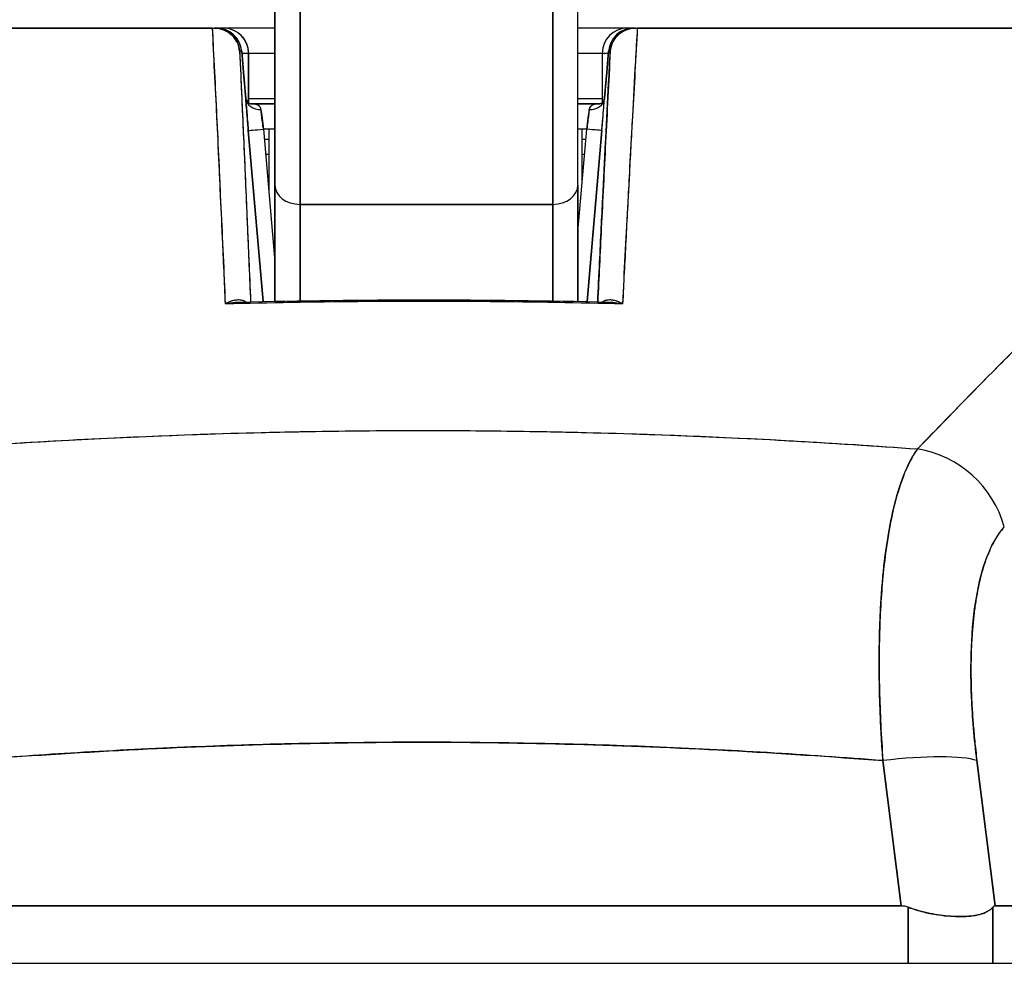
# Model space of a CAD drawing. Extents: x 785 to 1232, y 18 to 306.
# Tile 8 of 232: x 905.267 to 906.034, y 108.951 to 109.686. Entities that reach past the tile are written whole.
import ezdxf

# ---------------------------------------------------------------- set-up
doc = ezdxf.new("R2010")
doc.units = 0
doc.header["$LTSCALE"] = 4
doc.header["$MEASUREMENT"] = 0
doc.layers.get('0').update_dxf_attribs({"linetype": 'CONTINUOUS'})

msp = doc.modelspace()

# ---------------------------------------------------------------- linework, layer by layer
for p, q in [((905.46597, 109.72743), (905.46597, 109.55757)), ((905.70219, 109.55757), (905.70219, 109.72743)), ((905.48565, 109.70774), (905.48565, 109.5425)), ((905.48565, 109.54249), (905.48565, 109.70774)), ((905.6825, 109.70774), (905.6825, 109.54249)), ((905.6825, 109.5425), (905.6825, 109.70774)), ((904.75264, 109.67976), (905.41742, 109.67976)), ((905.41747, 109.67976), (905.41886, 109.67976)), ((905.4205, 109.67976), (905.41886, 109.67976)), ((905.4191, 109.67976), (905.4205, 109.67976)), ((905.4258, 109.67976), (905.4205, 109.67976)), ((905.4258, 109.67976), (905.42584, 109.67976)), ((905.42584, 109.67976), (905.4258, 109.67976)), ((905.46597, 109.67976), (905.42584, 109.67976)), ((905.74076, 109.67976), (905.70219, 109.67976)), ((905.74564, 109.67976), (905.74076, 109.67976)), ((905.74564, 109.67976), (905.74679, 109.67976)), ((905.74703, 109.67976), (905.74564, 109.67976)), ((905.74703, 109.67976), (905.74839, 109.67976)), ((905.74842, 109.67976), (906.4146, 109.67976)), ((905.41845, 109.66008), (905.41829, 109.66008)), ((905.41845, 109.66008), (905.41829, 109.66008)), ((905.43853, 109.66177), (905.44011, 109.66177)), ((905.44011, 109.66177), (905.43853, 109.66177)), ((905.4418, 109.64208), (905.44011, 109.66177)), ((905.44011, 109.66177), (905.4418, 109.64208)), ((905.4418, 109.64208), (905.44011, 109.66176)), ((905.44548, 109.66008), (905.44026, 109.66008)), ((905.44552, 109.66008), (905.44548, 109.66008)), ((905.44548, 109.66008), (905.44552, 109.66008)), ((905.44548, 109.62162), (905.44548, 109.66008)), ((905.44548, 109.66008), (905.44548, 109.62162)), ((905.44552, 109.62158), (905.44552, 109.66008)), ((905.44552, 109.66008), (905.44552, 109.62158)), ((905.46597, 109.66008), (905.44552, 109.66008)), ((905.72107, 109.66008), (905.70219, 109.66008)), ((905.72588, 109.66008), (905.72107, 109.66008)), ((905.72107, 109.66008), (905.72107, 109.62193)), ((905.72434, 109.64208), (905.72603, 109.66177)), ((905.72603, 109.66177), (905.72434, 109.64208)), ((905.72434, 109.64208), (905.72603, 109.66176)), ((905.72603, 109.66177), (905.72737, 109.66177)), ((905.72737, 109.66177), (905.72603, 109.66177)), ((905.74745, 109.66008), (905.74731, 109.66008)), ((905.74745, 109.66008), (905.74731, 109.66008)), ((905.41942, 109.64039), (905.4193, 109.64039)), ((905.4193, 109.64039), (905.41942, 109.64039)), ((905.74634, 109.64039), (905.74622, 109.64039)), ((905.74622, 109.64039), (905.74634, 109.64039)), ((905.46597, 109.62464), (905.44552, 109.62464)), ((905.72107, 109.62464), (905.70219, 109.62464)), ((905.42034, 109.62071), (905.42037, 109.62071)), ((905.46597, 109.62071), (905.44724, 109.62071)), ((905.44724, 109.62071), (905.46597, 109.62071)), ((905.71895, 109.62071), (905.70219, 109.62071)), ((905.70219, 109.62071), (905.71895, 109.62071)), ((905.45555, 109.61283), (905.45555, 109.61283)), ((905.71061, 109.61283), (905.71061, 109.61283)), ((905.74472, 109.61283), (905.74472, 109.61283)), ((905.4453, 109.60001), (905.45677, 109.46682)), ((905.45677, 109.46682), (905.4453, 109.60001)), ((905.46597, 109.60102), (905.45708, 109.60102)), ((905.45708, 109.60102), (905.46597, 109.49784)), ((905.4612, 109.60102), (905.4612, 109.55312)), ((905.70907, 109.60102), (905.70219, 109.60102)), ((905.70219, 109.52112), (905.70907, 109.60102)), ((905.70546, 109.55908), (905.70546, 109.60102)), ((905.72082, 109.60001), (905.70934, 109.46678)), ((905.70935, 109.46678), (905.72082, 109.60001)), ((905.44589, 109.59315), (905.44589, 109.59315)), ((905.45776, 109.59315), (905.4612, 109.59315)), ((905.70546, 109.59315), (905.70839, 109.59315)), ((905.72023, 109.59315), (905.72023, 109.59315)), ((905.44691, 109.58134), (905.44691, 109.58134)), ((905.4612, 109.58134), (905.45877, 109.58134)), ((905.70738, 109.58134), (905.70546, 109.58134)), ((905.71922, 109.58134), (905.71921, 109.58134)), ((905.46597, 109.55757), (905.46597, 109.467)), ((905.46597, 109.467), (905.46597, 109.55757)), ((905.70219, 109.46693), (905.70219, 109.55757)), ((905.70219, 109.55757), (905.70219, 109.46693)), ((905.4503, 109.54197), (905.4503, 109.54197)), ((905.6825, 109.5425), (905.48565, 109.5425)), ((905.48565, 109.54249), (905.6825, 109.54249)), ((905.48565, 109.46735), (905.48565, 109.54249)), ((905.48565, 109.54249), (905.48565, 109.46735)), ((905.6825, 109.46729), (905.6825, 109.54249)), ((905.6825, 109.54249), (905.6825, 109.46729)), ((905.71582, 109.54197), (905.71582, 109.54197)), ((905.452, 109.52228), (905.45199, 109.52228)), ((905.71413, 109.52228), (905.71413, 109.52228)), ((905.3864, 109.36263), (905.3864, 109.36264)), ((905.3864, 109.36264), (905.3864, 109.36263)), ((905.93771, 109.14827), (905.9377, 109.14827)), ((905.93823, 109.13646), (905.93822, 109.13646)), ((906.01036, 109.13646), (906.01035, 109.13646)), ((905.77917, 109.11916), (905.77917, 109.11917)), ((905.7801, 109.11913), (905.7801, 109.11912)), ((905.7801, 109.11912), (905.7801, 109.11913)), ((905.79362, 109.1185), (905.79362, 109.1185)), ((905.79362, 109.1185), (905.79362, 109.1185)), ((905.8055, 109.11792), (905.8055, 109.11792)), ((905.8241, 109.11695), (905.8241, 109.11695)), ((905.85896, 109.11493), (905.85896, 109.11493)), ((905.85896, 109.11493), (905.85896, 109.11493)), ((905.85899, 109.11493), (905.85899, 109.11493)), ((905.85899, 109.11493), (905.85899, 109.11493)), ((905.86917, 109.11429), (905.86917, 109.11429)), ((905.93938, 109.11677), (905.93938, 109.11677)), ((906.01228, 109.11677), (906.01229, 109.11677)), ((905.95405, 108.99607), (905.93992, 109.10925)), ((905.93992, 109.10925), (905.95405, 108.99607)), ((906.02731, 108.99607), (906.01317, 109.10925)), ((906.01317, 109.10925), (906.02731, 108.99607)), ((906.01715, 109.0774), (906.01715, 109.0774)), ((906.01715, 109.0774), (906.01715, 109.0774)), ((906.02059, 109.04984), (906.02059, 109.04984)), ((906.02059, 109.04984), (906.02059, 109.04984)), ((906.02305, 109.03016), (906.02305, 109.03016)), ((905.20911, 108.99607), (905.95405, 108.99607)), ((905.95405, 108.99607), (905.20911, 108.99607)), ((905.95964, 108.95142), (905.95964, 108.995)), ((905.95964, 108.995), (905.95964, 108.95142)), ((906.02545, 108.95142), (906.02545, 108.995)), ((906.02545, 108.995), (906.02545, 108.95142)), ((906.02731, 108.99607), (906.52063, 108.99607)), ((906.52063, 108.99607), (906.02731, 108.99607)), ((873.65683, 108.95142), (908.26133, 108.95142))]:
    msp.add_line(p, q)
for centre, start, end in [((905.4205, 109.66008), 4.90609, 90), ((905.4258, 109.66008), 0, 90), ((905.4258, 109.66008), 0, 90), ((905.42584, 109.66008), 0, 90), ((905.74076, 109.66008), 90, 180), ((905.74564, 109.66008), 90, 175.09196), ((906.00731, 109.04984), 319.15725, 319.15986)]:
    msp.add_arc(centre, 0.01969, start, end)
for centre, major_axis, ratio, start_param, end_param in [((905.41924, 109.6798), (0.00659, 0), 0.006026, 4.441068, 4.654433), ((905.4205, 109.66008), (0, 0.01969), 0.202676, 6.269652, 6.283185), ((905.4205, 109.66008), (-0.00169, 0.01961), 0.999866, 4.712389, 6.197248), ((905.4205, 109.66008), (0, 0.01968), 0.999864, 4.798326, 6.283185), ((905.4258, 109.66008), (0, 0.01969), 0.24366, 0, 0.217987), ((905.74564, 109.66008), (0.00169, 0.01961), 0.999905, 0.085937, 1.570796), ((905.74564, 109.66008), (0, 0.01969), 0.999903, 0, 1.484859), ((905.74076, 109.66008), (0, 0.01969), 0.241189, 6.081845, 6.283185), ((905.74076, 109.66008), (0, 0.01969), 0.241189, 6.081845, 6.283185), ((905.74564, 109.66008), (0, 0.01969), 0.200181, 0, 0.013526), ((905.74769, 109.67977), (0.00655, 0), 0.000551, 4.61158, 4.823128), ((905.42219, 109.64039), (-0.01961, -0.00168), 0.017508, 2.643581, 2.643603), ((905.42219, 109.64039), (0.01961, 0.00168), 0.017595, 5.785162, 5.785185), ((905.42219, 109.64039), (0.01961, 0.00168), 0.017515, 0.000005, 0.016019), ((905.42219, 109.64039), (0.01961, 0.00168), 0.017609, 6.283182, 6.299592), ((905.74395, 109.64039), (-0.01961, 0.00169), 0.017298, 6.269296, 6.283182), ((905.74395, 109.64039), (-0.01961, 0.00169), 0.017392, 6.269317, 6.283203), ((905.45514, 109.62555), (-0.01179, -0.00077), 0.778131, 0.026257, 1.520475), ((905.45514, 109.62555), (-0.01179, -0.00077), 0.778116, 0.028297, 1.520566), ((905.71101, 109.62555), (0.01178, -0.00081), 0.777989, 4.766775, 6.260859), ((905.71101, 109.62555), (0.01178, -0.00081), 0.778035, 4.766804, 6.258505), ((905.45759, 109.601), (0.00272, -0.01971), 0.025108, 3.816088, 4.707812), ((905.70862, 109.601), (0.00272, 0.01971), 0.022607, 4.716661, 5.608353), ((905.45706, 109.60102), (-0.01177, -0.00101), 0.000109, 0.016404, 1.572065), ((905.45706, 109.60102), (-0.01177, -0.00101), 0.000109, 0.016402, 1.572065), ((905.70906, 109.60102), (0.01177, -0.00101), 0.000109, 0.013863, 1.569527), ((905.70906, 109.60102), (0.01177, -0.00101), 0.000109, 0.013866, 1.569527), ((905.48565, 109.55757), (-0.01969, 0), 0.765674, 0, 1.570796), ((905.48565, 109.55757), (-0.01969, 0), 0.765674, 0, 1.570796), ((905.6825, 109.55757), (0.01969, 0), 0.765674, 4.712389, 6.283185), ((905.6825, 109.55757), (0.01969, 0), 0.765674, 4.712389, 6.283185), ((905.36579, 109.36169), (0.01968, -0.00007), 0.939169, 0.05264, 0.052839), ((905.36579, 109.36169), (0.01968, -0.00007), 0.939169, 0.052661, 0.05286), ((905.79886, 109.36169), (-0.01968, 0.00007), 0.939169, 6.239629, 6.239828), ((905.79886, 109.36169), (-0.01968, 0.00007), 0.939169, 6.239614, 6.239814), ((905.96133, 109.27754), (0.05766, -0.05362), 0.918772, 0.973869, 2.204782), ((905.96133, 109.27754), (-0.05766, 0.05362), 0.918775, 4.115457, 5.346373), ((905.58408, 109.14827), (0.50787, 0), 0.00001, 0.577718, 0.577731), ((905.94002, 109.09557), (0.07813, 0.00976), 0.172501, 0.337877, 1.550522), ((905.94002, 109.09557), (0.07813, 0.00976), 0.172501, 0.337876, 1.550522)]:
    msp.add_ellipse(centre, major_axis=major_axis, ratio=ratio, start_param=start_param, end_param=end_param)
for points, knots in [([(905.46597, 109.55757), (905.46597, 109.56735), (905.46597, 109.57789), (905.46597, 109.58929), (905.46597, 109.60068), (905.46597, 109.61292), (905.46597, 109.62576), (905.46597, 109.6386), (905.46597, 109.65205), (905.46597, 109.666), (905.46597, 109.67995), (905.46597, 109.69441), (905.46597, 109.70903), (905.46597, 109.71513), (905.46597, 109.72126), (905.46597, 109.72743)], [0, 0, 0, 0, 0.2, 0.2, 0.2, 0.4, 0.4, 0.4, 0.6, 0.6, 0.6, 0.8, 0.8, 0.8, 0.8833843, 0.8833843, 0.8833843, 0.8833843]), ([(905.70219, 109.55757), (905.70219, 109.56735), (905.70219, 109.5779), (905.70219, 109.5893), (905.70219, 109.60069), (905.70219, 109.61293), (905.70219, 109.62578), (905.70219, 109.63862), (905.70219, 109.65207), (905.70219, 109.66602), (905.70219, 109.67997), (905.70219, 109.69443), (905.70219, 109.70905), (905.70219, 109.71514), (905.70219, 109.72127), (905.70219, 109.72743)], [0, 0, 0, 0, 0.2, 0.2, 0.2, 0.4, 0.4, 0.4, 0.6, 0.6, 0.6, 0.8, 0.8, 0.8, 0.8833333, 0.8833333, 0.8833333, 0.8833333]), ([(905.41747, 109.67976), (905.36873, 109.67976), (905.32142, 109.67976), (905.27527, 109.67976), (905.22911, 109.67976), (905.1841, 109.67976), (905.14112, 109.67976), (905.09814, 109.67976), (905.05718, 109.67976), (905.01874, 109.67976), (904.98029, 109.67976), (904.94434, 109.67976), (904.91136, 109.67976), (904.87838, 109.67976), (904.84837, 109.67976), (904.82185, 109.67976), (904.79534, 109.67976), (904.77233, 109.67976), (904.75264, 109.67976)], [0, 0, 0, 0, 0.166667, 0.166667, 0.166667, 0.333333, 0.333333, 0.333333, 0.5, 0.5, 0.5, 0.666667, 0.666667, 0.666667, 0.833333, 0.833333, 0.833333, 1, 1, 1, 1]), ([(905.42746, 109.46493), (905.42661, 109.49024), (905.42531, 109.51516), (905.42416, 109.53959), (905.42301, 109.56402), (905.42201, 109.58795), (905.42083, 109.61134), (905.41965, 109.63473), (905.41828, 109.65757), (905.41742, 109.67976)], [0, 0, 0, 0, 0.333333, 0.333333, 0.333333, 0.666667, 0.666667, 0.666667, 1, 1, 1, 1]), ([(905.42746, 109.46493), (905.42673, 109.48194), (905.42597, 109.49914), (905.42519, 109.51655), (905.42407, 109.54158), (905.42291, 109.56701), (905.42169, 109.59284), (905.42059, 109.61616), (905.41946, 109.6398), (905.41827, 109.66371), (905.41801, 109.66905), (905.41774, 109.6744), (905.41747, 109.67976)], [0, 0, 0, 0, 0.248384, 0.248384, 0.248384, 0.605524, 0.605524, 0.605524, 0.928029, 0.928029, 0.928029, 1, 1, 1, 1]), ([(905.43853, 109.66177), (905.43831, 109.66423), (905.43762, 109.66664), (905.43652, 109.66884), (905.43542, 109.67104), (905.43391, 109.67302), (905.4321, 109.67465), (905.43029, 109.67629), (905.42818, 109.67758), (905.42593, 109.67845), (905.42367, 109.67932), (905.42126, 109.67976), (905.41886, 109.67976)], [0, 0, 0, 0, 0.25, 0.25, 0.25, 0.5, 0.5, 0.5, 0.75, 0.75, 0.75, 1, 1, 1, 1]), ([(905.41886, 109.67976), (905.4212, 109.67976), (905.42366, 109.67932), (905.42594, 109.67845), (905.42821, 109.67757), (905.43031, 109.67628), (905.43212, 109.67464), (905.43392, 109.67301), (905.43542, 109.67103), (905.43653, 109.66883), (905.43763, 109.66662), (905.43832, 109.66417), (905.43853, 109.66177)], [0, 0, 0, 0, 0.25, 0.25, 0.25, 0.5, 0.5, 0.5, 0.75, 0.75, 0.75, 1, 1, 1, 1]), ([(905.44552, 109.66008), (905.44552, 109.66263), (905.44501, 109.66524), (905.44402, 109.66763), (905.44302, 109.67002), (905.44157, 109.67219), (905.43974, 109.67402), (905.43791, 109.67584), (905.4357, 109.67731), (905.43332, 109.67828), (905.43095, 109.67926), (905.4284, 109.67976), (905.42584, 109.67976)], [0, 0, 0, 0, 0.25, 0.25, 0.25, 0.5, 0.5, 0.5, 0.75, 0.75, 0.75, 1, 1, 1, 1]), ([(905.72737, 109.66177), (905.72758, 109.66418), (905.72827, 109.66663), (905.72937, 109.66884), (905.73048, 109.67105), (905.73199, 109.67302), (905.73379, 109.67466), (905.73559, 109.67629), (905.73769, 109.67758), (905.73996, 109.67845), (905.74224, 109.67932), (905.74469, 109.67976), (905.74703, 109.67976)], [0, 0, 0, 0, 0.25, 0.25, 0.25, 0.5, 0.5, 0.5, 0.75, 0.75, 0.75, 1, 1, 1, 1]), ([(905.74703, 109.67976), (905.74462, 109.67976), (905.74221, 109.67931), (905.73995, 109.67844), (905.73769, 109.67757), (905.73558, 109.67628), (905.73377, 109.67464), (905.73196, 109.673), (905.73046, 109.67102), (905.72937, 109.66882), (905.72827, 109.66663), (905.72759, 109.66422), (905.72737, 109.66177)], [0, 0, 0, 0, 0.25, 0.25, 0.25, 0.5, 0.5, 0.5, 0.75, 0.75, 0.75, 1, 1, 1, 1]), ([(905.74842, 109.67976), (905.74792, 109.67099), (905.74743, 109.66224), (905.74695, 109.65354), (905.74615, 109.6391), (905.74536, 109.62477), (905.74459, 109.61055), (905.74375, 109.59493), (905.74292, 109.57943), (905.74211, 109.56409), (905.74122, 109.54726), (905.74035, 109.5306), (905.73951, 109.51412), (905.73865, 109.49754), (905.73782, 109.48114), (905.73701, 109.46493)], [0, 0, 0, 0, 0.117776, 0.117776, 0.117776, 0.3131, 0.3131, 0.3131, 0.52777, 0.52777, 0.52777, 0.763163, 0.763163, 0.763163, 1, 1, 1, 1]), ([(905.74842, 109.67976), (905.74744, 109.65759), (905.74596, 109.63477), (905.74464, 109.61139), (905.74331, 109.58801), (905.74214, 109.56408), (905.74082, 109.53964), (905.73951, 109.5152), (905.73804, 109.49026), (905.73701, 109.46493)], [0, 0, 0, 0, 0.333333, 0.333333, 0.333333, 0.666667, 0.666667, 0.666667, 1, 1, 1, 1]), ([(906.4146, 109.67976), (906.39479, 109.67976), (906.37167, 109.67976), (906.34505, 109.67976), (906.31842, 109.67976), (906.2883, 109.67976), (906.25523, 109.67976), (906.22215, 109.67976), (906.18612, 109.67976), (906.14759, 109.67976), (906.10906, 109.67976), (906.06803, 109.67976), (906.02499, 109.67976), (905.98194, 109.67976), (905.93687, 109.67976), (905.89068, 109.67976), (905.84448, 109.67976), (905.79716, 109.67976), (905.74842, 109.67976)], [0, 0, 0, 0, 0.1666667, 0.1666667, 0.1666667, 0.3333333, 0.3333333, 0.3333333, 0.5, 0.5, 0.5, 0.6666667, 0.6666667, 0.6666667, 0.8333333, 0.8333333, 0.8333333, 0.9999707, 0.9999707, 0.9999707, 0.9999707]), ([(905.96687, 109.35199), (905.98886, 109.37459), (906.00946, 109.39597), (906.02914, 109.41584), (906.04883, 109.43571), (906.06761, 109.45407), (906.08545, 109.47105), (906.1033, 109.48803), (906.12021, 109.50362), (906.13643, 109.518), (906.15265, 109.53238), (906.16817, 109.54554), (906.18316, 109.55762), (906.19814, 109.5697), (906.2126, 109.5807), (906.22667, 109.59073), (906.24073, 109.60076), (906.25442, 109.60982), (906.26787, 109.61797), (906.28132, 109.62612), (906.29453, 109.63336), (906.30764, 109.63973), (906.32075, 109.6461), (906.33376, 109.6516), (906.34687, 109.6562), (906.35998, 109.6608), (906.37318, 109.6645), (906.38653, 109.66729)], [0, 0, 0, 0, 0.111111, 0.111111, 0.111111, 0.222222, 0.222222, 0.222222, 0.333333, 0.333333, 0.333333, 0.444444, 0.444444, 0.444444, 0.555556, 0.555556, 0.555556, 0.666667, 0.666667, 0.666667, 0.777778, 0.777778, 0.777778, 0.888889, 0.888889, 0.888889, 1, 1, 1, 1]), ([(905.96687, 109.35199), (905.97421, 109.35962), (905.98151, 109.3672), (905.98878, 109.3747), (905.99581, 109.38195), (906.00282, 109.38914), (906.0098, 109.39624), (906.01657, 109.40314), (906.02332, 109.40997), (906.03004, 109.41673), (906.03658, 109.42329), (906.04309, 109.42978), (906.04958, 109.43619), (906.05589, 109.44244), (906.06218, 109.4486), (906.06845, 109.45469), (906.07226, 109.45839), (906.07606, 109.46205), (906.07985, 109.46569), (906.08214, 109.46789), (906.08444, 109.47008), (906.08673, 109.47226), (906.09266, 109.47791), (906.09857, 109.48347), (906.10446, 109.48895), (906.11022, 109.49431), (906.11596, 109.49959), (906.12169, 109.50478), (906.1273, 109.50987), (906.13289, 109.51488), (906.13846, 109.5198), (906.14393, 109.52463), (906.14938, 109.52937), (906.15481, 109.53403), (906.16015, 109.53861), (906.16548, 109.5431), (906.17078, 109.5475), (906.17602, 109.55184), (906.18123, 109.55608), (906.18642, 109.56023), (906.18692, 109.56063), (906.18742, 109.56103), (906.18792, 109.56143), (906.19254, 109.56512), (906.19715, 109.56873), (906.20174, 109.57225), (906.20678, 109.57613), (906.2118, 109.5799), (906.2168, 109.58358), (906.22175, 109.58722), (906.22669, 109.59077), (906.23161, 109.59422), (906.2365, 109.59764), (906.24136, 109.60097), (906.24621, 109.60419), (906.25103, 109.6074), (906.25584, 109.6105), (906.26063, 109.6135), (906.2654, 109.61649), (906.27016, 109.61937), (906.27489, 109.62215), (906.27963, 109.62492), (906.28434, 109.62759), (906.28903, 109.63014), (906.28948, 109.63039), (906.28993, 109.63063), (906.29037, 109.63087), (906.29462, 109.63316), (906.29885, 109.63537), (906.30307, 109.63748), (906.30774, 109.63982), (906.31239, 109.64205), (906.31702, 109.64416), (906.32168, 109.64628), (906.32632, 109.64828), (906.33093, 109.65017), (906.33558, 109.65207), (906.34021, 109.65384), (906.34481, 109.6555), (906.34946, 109.65717), (906.35409, 109.65871), (906.35869, 109.66013), (906.36335, 109.66157), (906.36799, 109.66288), (906.37259, 109.66407), (906.37727, 109.66527), (906.38192, 109.66634), (906.38653, 109.66729)], [0, 0, 0, 0, 0.047674, 0.047674, 0.047674, 0.093754, 0.093754, 0.093754, 0.138483, 0.138483, 0.138483, 0.181962, 0.181962, 0.181962, 0.224293, 0.224293, 0.224293, 0.25, 0.25, 0.25, 0.265575, 0.265575, 0.265575, 0.305906, 0.305906, 0.305906, 0.345378, 0.345378, 0.345378, 0.384081, 0.384081, 0.384081, 0.422102, 0.422102, 0.422102, 0.459526, 0.459526, 0.459526, 0.496435, 0.496435, 0.496435, 0.5, 0.5, 0.5, 0.53291, 0.53291, 0.53291, 0.569025, 0.569025, 0.569025, 0.604849, 0.604849, 0.604849, 0.640453, 0.640453, 0.640453, 0.675905, 0.675905, 0.675905, 0.711275, 0.711275, 0.711275, 0.746632, 0.746632, 0.746632, 0.75, 0.75, 0.75, 0.782043, 0.782043, 0.782043, 0.817582, 0.817582, 0.817582, 0.853329, 0.853329, 0.853329, 0.889364, 0.889364, 0.889364, 0.925766, 0.925766, 0.925766, 0.962618, 0.962618, 0.962618, 1, 1, 1, 1]), ([(905.43853, 109.66177), (905.43963, 109.63753), (905.44069, 109.61392), (905.4417, 109.59099), (905.44271, 109.56806), (905.44368, 109.54581), (905.44461, 109.52409), (905.44545, 109.50448), (905.44626, 109.48531), (905.44704, 109.46661)], [0, 0, 0, 0, 0.3333333, 0.3333333, 0.3333333, 0.6666667, 0.6666667, 0.6666667, 0.9675064, 0.9675064, 0.9675064, 0.9675064]), ([(905.43853, 109.66177), (905.43875, 109.65688), (905.43897, 109.65201), (905.43919, 109.64718), (905.44005, 109.62802), (905.44089, 109.60927), (905.4417, 109.59096), (905.44192, 109.58602), (905.44213, 109.5811), (905.44235, 109.57622), (905.44313, 109.55846), (905.44388, 109.5411), (905.44461, 109.52407), (905.44496, 109.51591), (905.44531, 109.50783), (905.44564, 109.49983), (905.44612, 109.4886), (905.44658, 109.47753), (905.44704, 109.46661)], [0, 0, 0, 0, 0.0671961, 0.0671961, 0.0671961, 0.3333333, 0.3333333, 0.3333333, 0.4052229, 0.4052229, 0.4052229, 0.6666667, 0.6666667, 0.6666667, 0.7918395, 0.7918395, 0.7918395, 0.967502, 0.967502, 0.967502, 0.967502]), ([(905.44548, 109.66008), (905.44548, 109.66014), (905.44504, 109.66008), (905.44421, 109.66007), (905.44337, 109.66006), (905.44209, 109.66009), (905.44049, 109.66009), (905.44041, 109.66009), (905.44034, 109.66009), (905.44026, 109.66009)], [0, 0, 0, 0, 0.2, 0.2, 0.2, 0.4, 0.4, 0.4, 0.4096499, 0.4096499, 0.4096499, 0.4096499]), ([(905.72737, 109.66177), (905.72612, 109.63752), (905.72491, 109.61391), (905.72375, 109.59097), (905.72258, 109.56804), (905.72147, 109.54578), (905.72039, 109.52406), (905.71942, 109.50446), (905.71848, 109.4853), (905.71757, 109.4666)], [0, 0, 0, 0, 0.3333333, 0.3333333, 0.3333333, 0.6666667, 0.6666667, 0.6666667, 0.9674979, 0.9674979, 0.9674979, 0.9674979]), ([(905.71757, 109.4666), (905.71807, 109.47674), (905.71857, 109.48701), (905.71908, 109.4974), (905.71951, 109.50621), (905.71995, 109.5151), (905.72039, 109.52409), (905.72078, 109.5318), (905.72116, 109.53958), (905.72155, 109.54743), (905.72227, 109.56169), (905.723, 109.57619), (905.72375, 109.59098), (905.7238, 109.59197), (905.72385, 109.59296), (905.7239, 109.59395), (905.72461, 109.60805), (905.72534, 109.6224), (905.72609, 109.63699), (905.72651, 109.64517), (905.72694, 109.65343), (905.72737, 109.66177)], [0.0324655, 0.0324655, 0.0324655, 0.0324655, 0.1953961, 0.1953961, 0.1953961, 0.3333333, 0.3333333, 0.3333333, 0.4516864, 0.4516864, 0.4516864, 0.6666667, 0.6666667, 0.6666667, 0.6810487, 0.6810487, 0.6810487, 0.8854158, 0.8854158, 0.8854158, 1, 1, 1, 1]), ([(905.72588, 109.66007), (905.72437, 109.66007), (905.72316, 109.6601), (905.72234, 109.66009), (905.7215, 109.66007), (905.72107, 109.66001), (905.72107, 109.66008)], [0.6061042, 0.6061042, 0.6061042, 0.6061042, 0.8, 0.8, 0.8, 0.9992892, 0.9992892, 0.9992892, 0.9992892]), ([(905.44338, 109.62454), (905.44325, 109.62587), (905.44312, 109.62724), (905.443, 109.62864), (905.44295, 109.62913), (905.4429, 109.62962), (905.44286, 109.63012), (905.44268, 109.63204), (905.44251, 109.63401), (905.44233, 109.63601), (905.44221, 109.63738), (905.44209, 109.63876), (905.44197, 109.64015), (905.44191, 109.6408), (905.44186, 109.64144), (905.4418, 109.64208)], [0, 0, 0, 0, 0.246649, 0.246649, 0.246649, 0.333333, 0.333333, 0.333333, 0.666667, 0.666667, 0.666667, 0.894856, 0.894856, 0.894856, 1, 1, 1, 1]), ([(905.4418, 109.64208), (905.44216, 109.63793), (905.44253, 109.63371), (905.44305, 109.62807), (905.4432, 109.62642), (905.44335, 109.62482)], [0, 0, 0, 0, 0.03173412, 0.03173412, 0.04532654, 0.04532654, 0.04532654, 0.04532654]), ([(905.44338, 109.62453), (905.4432, 109.62637), (905.44303, 109.62825), (905.44286, 109.63016), (905.44268, 109.63207), (905.44251, 109.63401), (905.44233, 109.636), (905.44216, 109.63798), (905.44198, 109.64001), (905.4418, 109.64208)], [0, 0, 0, 0, 0.333333, 0.333333, 0.333333, 0.666667, 0.666667, 0.666667, 1, 1, 1, 1]), ([(905.72434, 109.64208), (905.72417, 109.64006), (905.72399, 109.63803), (905.72381, 109.63603), (905.72374, 109.63521), (905.72367, 109.63439), (905.7236, 109.63358), (905.72349, 109.63242), (905.72339, 109.63126), (905.72329, 109.63013), (905.72311, 109.6282), (905.72294, 109.62633), (905.72277, 109.62454)], [0, 0, 0, 0, 0.3333333, 0.3333333, 0.3333333, 0.4699459, 0.4699459, 0.4699459, 0.6666667, 0.6666667, 0.6666667, 0.9999211, 0.9999211, 0.9999211, 0.9999211]), ([(905.72277, 109.62454), (905.72295, 109.6264), (905.72312, 109.62829), (905.72329, 109.6302), (905.72347, 109.63212), (905.72364, 109.63406), (905.72381, 109.63604), (905.72399, 109.63802), (905.72416, 109.64003), (905.72434, 109.64208)], [0, 0, 0, 0, 0.333333, 0.333333, 0.333333, 0.666667, 0.666667, 0.666667, 1, 1, 1, 1]), ([(905.72279, 109.62477), (905.72313, 109.62843), (905.72349, 109.63242), (905.72401, 109.63832), (905.72418, 109.6402), (905.72434, 109.64208)], [0, 0, 0, 0, 0.03110654, 0.03110654, 0.04546175, 0.04546175, 0.04546175, 0.04546175]), ([(905.44335, 109.62481), (905.44336, 109.62475), (905.44336, 109.62469), (905.44337, 109.62463), (905.44337, 109.62461), (905.44337, 109.62459), (905.44337, 109.62457)], [0.97549925, 0.97549925, 0.97549925, 0.97549925, 0.99205726, 0.99205726, 0.99205726, 0.99753086, 0.99753086, 0.99753086, 0.99753086]), ([(905.44336, 109.6248), (905.44336, 109.62476), (905.44338, 109.62465), (905.44349, 109.62427), (905.44362, 109.62393), (905.44408, 109.62306), (905.44449, 109.62251), (905.44532, 109.62172), (905.44571, 109.62143), (905.44644, 109.62099), (905.44678, 109.62085), (905.44722, 109.6207), (905.44734, 109.62068), (905.44734, 109.62068)], [0.00214822, 0.00214822, 0.00214822, 0.00214822, 0.00675894, 0.00675894, 0.01366908, 0.01366908, 0.02324025, 0.02324025, 0.03032399, 0.03032399, 0.03761099, 0.03761099, 0.04425918, 0.04425918, 0.04425918, 0.04425918]), ([(905.44338, 109.62454), (905.44341, 109.6241), (905.44344, 109.62364), (905.44347, 109.62317), (905.44354, 109.62206), (905.44363, 109.62085), (905.44372, 109.61957), (905.44377, 109.61895), (905.44382, 109.61832), (905.44386, 109.61767), (905.44393, 109.6168), (905.444, 109.6159), (905.44407, 109.61497), (905.44421, 109.61316), (905.44436, 109.61126), (905.44452, 109.60929), (905.4447, 109.6071), (905.44489, 109.60483), (905.44508, 109.60255), (905.44515, 109.6017), (905.44522, 109.60086), (905.4453, 109.60001)], [0.0000951, 0.0000951, 0.0000951, 0.0000951, 0.0748172, 0.0748172, 0.0748172, 0.2498586, 0.2498586, 0.2498586, 0.3333333, 0.3333333, 0.3333333, 0.446037, 0.446037, 0.446037, 0.6655921, 0.6655921, 0.6655921, 0.9099218, 0.9099218, 0.9099218, 1, 1, 1, 1]), ([(905.4453, 109.60001), (905.44502, 109.6032), (905.44477, 109.60624), (905.44453, 109.60922), (905.44429, 109.61219), (905.44406, 109.61509), (905.44386, 109.61767), (905.44367, 109.62025), (905.44351, 109.62251), (905.44338, 109.62453)], [0, 0, 0, 0, 0.333333, 0.333333, 0.333333, 0.666667, 0.666667, 0.666667, 1, 1, 1, 1]), ([(905.71884, 109.62068), (905.71884, 109.62068), (905.71886, 109.62069), (905.719, 109.62072), (905.7193, 109.6208), (905.72008, 109.62117), (905.72056, 109.62148), (905.72165, 109.62244), (905.7222, 109.62321), (905.72262, 109.62412), (905.7227, 109.62437), (905.72277, 109.62465), (905.72279, 109.62472), (905.72279, 109.62475)], [0.008331, 0.008331, 0.008331, 0.008331, 0.01094405, 0.01094405, 0.01931318, 0.01931318, 0.02798072, 0.02798072, 0.04073156, 0.04073156, 0.04648485, 0.04648485, 0.05017927, 0.05017927, 0.05017927, 0.05017927]), ([(905.72082, 109.60001), (905.7209, 109.60089), (905.72098, 109.60178), (905.72105, 109.60266), (905.72124, 109.6049), (905.72143, 109.60712), (905.7216, 109.60926), (905.72177, 109.61129), (905.72193, 109.61325), (905.72207, 109.61511), (905.72214, 109.61599), (905.72221, 109.61685), (905.72227, 109.61768), (905.72232, 109.61836), (905.72237, 109.61903), (905.72242, 109.61967), (905.72252, 109.62094), (905.72261, 109.62213), (905.72268, 109.62322), (905.72271, 109.62368), (905.72275, 109.62411), (905.72277, 109.62454)], [0, 0, 0, 0, 0.094135, 0.094135, 0.094135, 0.333333, 0.333333, 0.333333, 0.559454, 0.559454, 0.559454, 0.666667, 0.666667, 0.666667, 0.754599, 0.754599, 0.754599, 0.928219, 0.928219, 0.928219, 1, 1, 1, 1]), ([(905.72082, 109.60001), (905.7211, 109.60321), (905.72136, 109.60625), (905.7216, 109.60923), (905.72184, 109.6122), (905.72207, 109.61511), (905.72227, 109.61769), (905.72247, 109.62026), (905.72264, 109.62252), (905.72277, 109.62454)], [0, 0, 0, 0, 0.333333, 0.333333, 0.333333, 0.666667, 0.666667, 0.666667, 1, 1, 1, 1]), ([(905.45515, 109.61635), (905.4551, 109.61688), (905.45496, 109.61737), (905.45475, 109.61781), (905.45455, 109.61823), (905.45427, 109.6186), (905.45393, 109.61892), (905.45358, 109.61924), (905.45316, 109.61952), (905.45269, 109.61974), (905.45221, 109.61997), (905.45167, 109.62016), (905.45108, 109.6203), (905.45049, 109.62044), (905.44985, 109.62054), (905.44919, 109.6206), (905.44856, 109.62066), (905.44791, 109.6207), (905.44725, 109.6207)], [0, 0, 0, 0, 0.1694451, 0.1694451, 0.1694451, 0.3306164, 0.3306164, 0.3306164, 0.4926897, 0.4926897, 0.4926897, 0.656163, 0.656163, 0.656163, 0.8193012, 0.8193012, 0.8193012, 0.9719516, 0.9719516, 0.9719516, 0.9719516]), ([(905.45515, 109.61635), (905.45506, 109.61734), (905.4547, 109.61816), (905.45403, 109.61882), (905.45336, 109.61948), (905.45239, 109.61996), (905.45119, 109.62027), (905.45008, 109.62055), (905.44877, 109.62069), (905.44725, 109.62071)], [0, 0, 0, 0, 0.3333333, 0.3333333, 0.3333333, 0.6666667, 0.6666667, 0.6666667, 0.9751316, 0.9751316, 0.9751316, 0.9751316]), ([(905.45708, 109.60102), (905.4568, 109.60299), (905.45654, 109.60495), (905.4563, 109.60681), (905.45606, 109.60868), (905.45583, 109.61046), (905.45564, 109.61207), (905.45545, 109.61368), (905.45529, 109.61513), (905.45515, 109.61635)], [0, 0, 0, 0, 0.333333, 0.333333, 0.333333, 0.666667, 0.666667, 0.666667, 1, 1, 1, 1]), ([(905.71102, 109.61635), (905.71088, 109.61513), (905.71071, 109.61368), (905.71052, 109.61207), (905.71032, 109.61046), (905.71009, 109.60868), (905.70985, 109.60681), (905.70961, 109.60494), (905.70935, 109.60298), (905.70907, 109.60102)], [0, 0, 0, 0, 0.333333, 0.333333, 0.333333, 0.666667, 0.666667, 0.666667, 1, 1, 1, 1]), ([(905.71894, 109.6207), (905.71742, 109.62069), (905.71611, 109.62055), (905.715, 109.62027), (905.7138, 109.61996), (905.71282, 109.61948), (905.71215, 109.61882), (905.71148, 109.61816), (905.71111, 109.61734), (905.71102, 109.61635)], [0.0256948, 0.0256948, 0.0256948, 0.0256948, 0.3333333, 0.3333333, 0.3333333, 0.6666667, 0.6666667, 0.6666667, 1, 1, 1, 1]), ([(905.71894, 109.6207), (905.71839, 109.6207), (905.71785, 109.62067), (905.71732, 109.62063), (905.71666, 109.62058), (905.71603, 109.62049), (905.71543, 109.62037), (905.71484, 109.62024), (905.71429, 109.62008), (905.71379, 109.61987), (905.7133, 109.61967), (905.71286, 109.61942), (905.71249, 109.61912), (905.71212, 109.61883), (905.71182, 109.61848), (905.71158, 109.6181), (905.71135, 109.61771), (905.71118, 109.61728), (905.71109, 109.6168), (905.71106, 109.61666), (905.71103, 109.61651), (905.71102, 109.61635)], [0.028988, 0.028988, 0.028988, 0.028988, 0.1552338, 0.1552338, 0.1552338, 0.3146654, 0.3146654, 0.3146654, 0.4746099, 0.4746099, 0.4746099, 0.6335713, 0.6335713, 0.6335713, 0.7920602, 0.7920602, 0.7920602, 0.9509153, 0.9509153, 0.9509153, 1, 1, 1, 1]), ([(905.44309, 109.46652), (905.44194, 109.46724), (905.44057, 109.46775), (905.4391, 109.46795), (905.43741, 109.46818), (905.43562, 109.46801), (905.43365, 109.46753), (905.43168, 109.46704), (905.42953, 109.46619), (905.42746, 109.46493)], [0.0445962, 0.0445962, 0.0445962, 0.0445962, 0.3333333, 0.3333333, 0.3333333, 0.6666667, 0.6666667, 0.6666667, 1, 1, 1, 1]), ([(905.44311, 109.46652), (905.44276, 109.46675), (905.44239, 109.46695), (905.44202, 109.46712), (905.44131, 109.46745), (905.44057, 109.46768), (905.43981, 109.46783), (905.43899, 109.46799), (905.43814, 109.46806), (905.43727, 109.46804), (905.43632, 109.46802), (905.43535, 109.4679), (905.43437, 109.46769), (905.43329, 109.46747), (905.4322, 109.46713), (905.4311, 109.4667), (905.42989, 109.46622), (905.42868, 109.46563), (905.42746, 109.46493)], [0.0366826, 0.0366826, 0.0366826, 0.0366826, 0.1140411, 0.1140411, 0.1140411, 0.2600291, 0.2600291, 0.2600291, 0.4189958, 0.4189958, 0.4189958, 0.5939821, 0.5939821, 0.5939821, 0.7868988, 0.7868988, 0.7868988, 1, 1, 1, 1]), ([(905.73701, 109.46493), (905.73577, 109.46564), (905.73454, 109.46625), (905.73332, 109.46672), (905.73222, 109.46716), (905.73112, 109.46749), (905.73003, 109.46771), (905.72906, 109.46792), (905.72809, 109.46803), (905.72714, 109.46804), (905.72629, 109.46805), (905.72545, 109.46798), (905.72463, 109.46782), (905.72388, 109.46766), (905.72315, 109.46743), (905.72245, 109.4671), (905.7221, 109.46693), (905.72176, 109.46674), (905.72142, 109.46652)], [0, 0, 0, 0, 0.2167999, 0.2167999, 0.2167999, 0.411608, 0.411608, 0.411608, 0.5867863, 0.5867863, 0.5867863, 0.7449517, 0.7449517, 0.7449517, 0.8898509, 0.8898509, 0.8898509, 0.96343, 0.96343, 0.96343, 0.96343]), ([(905.73701, 109.46493), (905.73494, 109.46619), (905.7328, 109.46704), (905.73084, 109.46753), (905.72888, 109.46801), (905.72709, 109.46818), (905.72541, 109.46795), (905.72395, 109.46775), (905.72259, 109.46724), (905.72144, 109.46651)], [0, 0, 0, 0, 0.3333333, 0.3333333, 0.3333333, 0.6666667, 0.6666667, 0.6666667, 0.9555374, 0.9555374, 0.9555374, 0.9555374]), ([(905.73701, 109.46493), (905.7026, 109.46581), (905.66828, 109.4664), (905.63387, 109.46669), (905.59947, 109.46699), (905.56497, 109.46699), (905.53057, 109.46669), (905.49616, 109.4664), (905.46185, 109.46581), (905.42746, 109.46493)], [0, 0, 0, 0, 0.333333, 0.333333, 0.333333, 0.666667, 0.666667, 0.666667, 1, 1, 1, 1]), ([(905.73701, 109.46493), (905.68517, 109.46626), (905.63327, 109.46693), (905.58138, 109.46693), (905.53006, 109.46692), (905.47873, 109.46625), (905.42746, 109.46493)], [0, 0, 0, 0, 0.502733, 0.502733, 0.502733, 1, 1, 1, 1]), ([(905.42746, 109.46493), (905.42942, 109.46542), (905.43135, 109.46578), (905.43324, 109.46602), (905.43463, 109.4662), (905.436, 109.46632), (905.43732, 109.46637), (905.43759, 109.46638), (905.43785, 109.46639), (905.43811, 109.4664)], [0, 0, 0, 0, 0.1913802, 0.1913802, 0.1913802, 0.3333333, 0.3333333, 0.3333333, 0.3614669, 0.3614669, 0.3614669, 0.3614669]), ([(905.42747, 109.46493), (905.43095, 109.46575), (905.43423, 109.46624), (905.43732, 109.46637), (905.43758, 109.46638), (905.43784, 109.46639), (905.4381, 109.4664)], [0.0001972, 0.0001972, 0.0001972, 0.0001972, 0.3333333, 0.3333333, 0.3333333, 0.3616045, 0.3616045, 0.3616045, 0.3616045]), ([(905.72638, 109.4664), (905.72664, 109.46639), (905.7269, 109.46638), (905.72716, 109.46637), (905.73025, 109.46624), (905.73352, 109.46575), (905.737, 109.46493)], [0.6383778, 0.6383778, 0.6383778, 0.6383778, 0.6666667, 0.6666667, 0.6666667, 0.9998068, 0.9998068, 0.9998068, 0.9998068]), ([(905.72638, 109.4664), (905.72664, 109.46639), (905.7269, 109.46638), (905.72716, 109.46637), (905.72845, 109.46632), (905.72978, 109.46621), (905.73114, 109.46604), (905.73305, 109.4658), (905.73502, 109.46543), (905.73701, 109.46493)], [0.6384905, 0.6384905, 0.6384905, 0.6384905, 0.6666667, 0.6666667, 0.6666667, 0.8052088, 0.8052088, 0.8052088, 1, 1, 1, 1]), ([(905.19688, 109.35199), (905.22975, 109.35441), (905.2626, 109.35653), (905.29534, 109.35835), (905.34901, 109.36134), (905.4024, 109.36349), (905.45518, 109.36481), (905.46504, 109.36506), (905.47487, 109.36527), (905.48469, 109.36546), (905.54897, 109.36669), (905.61255, 109.36671), (905.67682, 109.3655), (905.68738, 109.36531), (905.69795, 109.36508), (905.70856, 109.36481), (905.76077, 109.36351), (905.81359, 109.36138), (905.86667, 109.35845), (905.89999, 109.35661), (905.93342, 109.35445), (905.96687, 109.35199)], [0, 0, 0, 0, 0.126313, 0.126313, 0.126313, 0.333333, 0.333333, 0.333333, 0.371996, 0.371996, 0.371996, 0.62508, 0.62508, 0.62508, 0.666667, 0.666667, 0.666667, 0.871465, 0.871465, 0.871465, 1, 1, 1, 1]), ([(905.19688, 109.35199), (905.26171, 109.35676), (905.32564, 109.36035), (905.38966, 109.36276), (905.45367, 109.36517), (905.51777, 109.36639), (905.58188, 109.36639), (905.64598, 109.36639), (905.71009, 109.36517), (905.7741, 109.36276), (905.83812, 109.36035), (905.90204, 109.35676), (905.96687, 109.35199)], [0, 0, 0, 0, 0.25, 0.25, 0.25, 0.5, 0.5, 0.5, 0.75, 0.75, 0.75, 1, 1, 1, 1]), ([(905.96687, 109.35199), (905.96268, 109.3463), (905.9589, 109.3389), (905.95554, 109.33003), (905.95217, 109.32115), (905.94923, 109.31082), (905.94674, 109.29917), (905.94426, 109.28753), (905.94223, 109.27456), (905.94068, 109.26048), (905.93913, 109.2464), (905.93806, 109.23119), (905.93748, 109.21509), (905.9369, 109.19898), (905.93681, 109.18198), (905.93721, 109.16422), (905.93762, 109.14647), (905.93851, 109.12796), (905.93992, 109.10925)], [0, 0, 0, 0, 0.166667, 0.166667, 0.166667, 0.333333, 0.333333, 0.333333, 0.5, 0.5, 0.5, 0.666667, 0.666667, 0.666667, 0.833333, 0.833333, 0.833333, 1, 1, 1, 1]), ([(905.93992, 109.10925), (905.93965, 109.11288), (905.9394, 109.11652), (905.93916, 109.12013), (905.93876, 109.12636), (905.93841, 109.13256), (905.93812, 109.13871), (905.93783, 109.14482), (905.93759, 109.15089), (905.93741, 109.1569), (905.93723, 109.16288), (905.9371, 109.1688), (905.93703, 109.17466), (905.93696, 109.18048), (905.93695, 109.18624), (905.93699, 109.19191), (905.93703, 109.19756), (905.93712, 109.20313), (905.93727, 109.20861), (905.93742, 109.21408), (905.93763, 109.21945), (905.93789, 109.22472), (905.93815, 109.22999), (905.93846, 109.23516), (905.93883, 109.24021), (905.9392, 109.24526), (905.93963, 109.25019), (905.94011, 109.255), (905.9403, 109.25695), (905.9405, 109.25887), (905.94071, 109.26078), (905.94102, 109.26358), (905.94135, 109.26635), (905.9417, 109.26906), (905.94229, 109.27362), (905.94292, 109.27805), (905.94361, 109.28234), (905.94431, 109.28663), (905.94505, 109.29079), (905.94584, 109.29479), (905.94664, 109.29881), (905.94748, 109.30267), (905.94838, 109.30637), (905.94927, 109.31009), (905.95022, 109.31365), (905.95121, 109.31705), (905.95221, 109.32046), (905.95326, 109.32371), (905.95435, 109.32678), (905.95544, 109.32988), (905.95659, 109.33279), (905.95777, 109.33553), (905.95896, 109.33829), (905.9602, 109.34087), (905.96147, 109.34327), (905.96275, 109.34568), (905.96408, 109.3479), (905.96544, 109.34994), (905.96591, 109.35064), (905.96639, 109.35133), (905.96687, 109.35199)], [0, 0, 0, 0, 0.032809, 0.032809, 0.032809, 0.089258, 0.089258, 0.089258, 0.145362, 0.145362, 0.145362, 0.201169, 0.201169, 0.201169, 0.256712, 0.256712, 0.256712, 0.31204, 0.31204, 0.31204, 0.367264, 0.367264, 0.367264, 0.422459, 0.422459, 0.422459, 0.477668, 0.477668, 0.477668, 0.5, 0.5, 0.5, 0.532921, 0.532921, 0.532921, 0.588194, 0.588194, 0.588194, 0.643534, 0.643534, 0.643534, 0.698987, 0.698987, 0.698987, 0.754621, 0.754621, 0.754621, 0.810528, 0.810528, 0.810528, 0.866751, 0.866751, 0.866751, 0.923319, 0.923319, 0.923319, 0.980266, 0.980266, 0.980266, 1, 1, 1, 1]), ([(906.01317, 109.10925), (906.01104, 109.12654), (906.00964, 109.14295), (906.00896, 109.15861), (906.00829, 109.17426), (906.00835, 109.18916), (906.00911, 109.20294), (906.00988, 109.21671), (906.01135, 109.22938), (906.01352, 109.24075), (906.01568, 109.25213), (906.01854, 109.26221), (906.02204, 109.27066), (906.02554, 109.27911), (906.02969, 109.28592), (906.03449, 109.29121)], [0, 0, 0, 0, 0.2, 0.2, 0.2, 0.4, 0.4, 0.4, 0.6, 0.6, 0.6, 0.8, 0.8, 0.8, 1, 1, 1, 1]), ([(906.03449, 109.29121), (906.03403, 109.29073), (906.03359, 109.29022), (906.03314, 109.2897), (906.03185, 109.28819), (906.03061, 109.28654), (906.02942, 109.28476), (906.02822, 109.28297), (906.02707, 109.28106), (906.02597, 109.27901), (906.02487, 109.27696), (906.02382, 109.27479), (906.02282, 109.27249), (906.02255, 109.27189), (906.02229, 109.27127), (906.02204, 109.27065), (906.02132, 109.26891), (906.02062, 109.2671), (906.01996, 109.26523), (906.01906, 109.26269), (906.01821, 109.26003), (906.01741, 109.25726), (906.01661, 109.25448), (906.01586, 109.25159), (906.01517, 109.2486), (906.01458, 109.24606), (906.01403, 109.24344), (906.01352, 109.24075), (906.01342, 109.24026), (906.01333, 109.23977), (906.01324, 109.23928), (906.01265, 109.23606), (906.01212, 109.23274), (906.01164, 109.22933), (906.01116, 109.22591), (906.01073, 109.2224), (906.01036, 109.21879), (906.00999, 109.21518), (906.00967, 109.21148), (906.00941, 109.20769), (906.0093, 109.20612), (906.0092, 109.20454), (906.00911, 109.20294), (906.00899, 109.20068), (906.00888, 109.19839), (906.00879, 109.19608), (906.00864, 109.19212), (906.00855, 109.18809), (906.00851, 109.18398), (906.00848, 109.17987), (906.0085, 109.17569), (906.00857, 109.17143), (906.00865, 109.16723), (906.00878, 109.16296), (906.00896, 109.15862), (906.00915, 109.15418), (906.0094, 109.14968), (906.00971, 109.14511), (906.01001, 109.1406), (906.01037, 109.13604), (906.01079, 109.13142), (906.0112, 109.12681), (906.01167, 109.12215), (906.0122, 109.11744), (906.01251, 109.11472), (906.01283, 109.11199), (906.01317, 109.10925)], [0, 0, 0, 0, 0.019103, 0.019103, 0.019103, 0.074488, 0.074488, 0.074488, 0.129904, 0.129904, 0.129904, 0.185404, 0.185404, 0.185404, 0.2, 0.2, 0.2, 0.241031, 0.241031, 0.241031, 0.296777, 0.296777, 0.296777, 0.352641, 0.352641, 0.352641, 0.4, 0.4, 0.4, 0.408599, 0.408599, 0.408599, 0.464615, 0.464615, 0.464615, 0.520668, 0.520668, 0.520668, 0.576744, 0.576744, 0.576744, 0.6, 0.6, 0.6, 0.632818, 0.632818, 0.632818, 0.688844, 0.688844, 0.688844, 0.74479, 0.74479, 0.74479, 0.8, 0.8, 0.8, 0.856416, 0.856416, 0.856416, 0.9121, 0.9121, 0.9121, 0.967784, 0.967784, 0.967784, 1, 1, 1, 1]), ([(905.2233, 109.10925), (905.3043, 109.11563), (905.38481, 109.11989), (905.46383, 109.12201), (905.54285, 109.12414), (905.62038, 109.12414), (905.6994, 109.12201), (905.77841, 109.11989), (905.85892, 109.11563), (905.93992, 109.10925)], [0, 0, 0, 0, 0.333333, 0.333333, 0.333333, 0.666667, 0.666667, 0.666667, 1, 1, 1, 1]), ([(905.93992, 109.10925), (905.90985, 109.11161), (905.87977, 109.1137), (905.84969, 109.1155), (905.79011, 109.11905), (905.7305, 109.12147), (905.67089, 109.12267), (905.61067, 109.12389), (905.55044, 109.12387), (905.49022, 109.12262), (905.43077, 109.12139), (905.37132, 109.11896), (905.31189, 109.11539), (905.28557, 109.11381), (905.25926, 109.11201), (905.23295, 109.11), (905.22973, 109.10975), (905.22651, 109.1095), (905.2233, 109.10925)], [0, 0, 0, 0, 0.125959, 0.125959, 0.125959, 0.375449, 0.375449, 0.375449, 0.627486, 0.627486, 0.627486, 0.876322, 0.876322, 0.876322, 0.986527, 0.986527, 0.986527, 1, 1, 1, 1]), ([(905.95964, 108.995), (905.95904, 108.99523), (905.95843, 108.99542), (905.95782, 108.99558), (905.95721, 108.99574), (905.95659, 108.99586), (905.95596, 108.99594), (905.95533, 108.99602), (905.95469, 108.99606), (905.95405, 108.99607)], [0, 0, 0, 0, 0.333333, 0.333333, 0.333333, 0.666667, 0.666667, 0.666667, 1, 1, 1, 1]), ([(905.95964, 108.995), (905.95903, 108.99523), (905.95842, 108.99543), (905.95781, 108.99558), (905.95719, 108.99574), (905.95657, 108.99586), (905.95595, 108.99594), (905.95532, 108.99602), (905.95469, 108.99607), (905.95405, 108.99607)], [0, 0, 0, 0, 0.333333, 0.333333, 0.333333, 0.666667, 0.666667, 0.666667, 1, 1, 1, 1]), ([(905.95964, 108.995), (905.96356, 108.99358), (905.96753, 108.99237), (905.97149, 108.99138), (905.97311, 108.99098), (905.97473, 108.99061), (905.97634, 108.99028), (905.97861, 108.98982), (905.98086, 108.98943), (905.98309, 108.9891), (905.98633, 108.98863), (905.9895, 108.98831), (905.99256, 108.9881), (905.99302, 108.98807), (905.99349, 108.98804), (905.99395, 108.98801), (905.99735, 108.98783), (906.00059, 108.98779), (906.00361, 108.98791), (906.00472, 108.98796), (906.0058, 108.98802), (906.00685, 108.98811), (906.0087, 108.98826), (906.01046, 108.98847), (906.01211, 108.98876), (906.01429, 108.98914), (906.01628, 108.98964), (906.01805, 108.99029), (906.01856, 108.99048), (906.01905, 108.99067), (906.01952, 108.99088), (906.02195, 108.99195), (906.02393, 108.99333), (906.02545, 108.995)], [0, 0, 0, 0, 0.142074, 0.142074, 0.142074, 0.2, 0.2, 0.2, 0.281613, 0.281613, 0.281613, 0.4, 0.4, 0.4, 0.418111, 0.418111, 0.418111, 0.55134, 0.55134, 0.55134, 0.6, 0.6, 0.6, 0.686173, 0.686173, 0.686173, 0.8, 0.8, 0.8, 0.832447, 0.832447, 0.832447, 1, 1, 1, 1]), ([(906.02545, 108.995), (906.0236, 108.99298), (906.02114, 108.99141), (906.01802, 108.99028), (906.01491, 108.98915), (906.01111, 108.98845), (906.00681, 108.9881), (906.00251, 108.98775), (905.99769, 108.98775), (905.99254, 108.9881), (905.98738, 108.98845), (905.98188, 108.98915), (905.97633, 108.99028), (905.97078, 108.99142), (905.96519, 108.99299), (905.95964, 108.995)], [0, 0, 0, 0, 0.2, 0.2, 0.2, 0.4, 0.4, 0.4, 0.6, 0.6, 0.6, 0.8, 0.8, 0.8, 1, 1, 1, 1]), ([(906.02731, 108.99607), (906.02709, 108.99606), (906.02688, 108.99602), (906.02668, 108.99594), (906.02647, 108.99586), (906.02626, 108.99574), (906.02606, 108.99558), (906.02586, 108.99543), (906.02565, 108.99523), (906.02545, 108.995)], [0, 0, 0, 0, 0.333333, 0.333333, 0.333333, 0.666667, 0.666667, 0.666667, 1, 1, 1, 1]), ([(906.02731, 108.99607), (906.02709, 108.99606), (906.02688, 108.99602), (906.02667, 108.99594), (906.02647, 108.99586), (906.02626, 108.99574), (906.02606, 108.99558), (906.02585, 108.99542), (906.02565, 108.99523), (906.02545, 108.995)], [0, 0, 0, 0, 0.333333, 0.333333, 0.333333, 0.666667, 0.666667, 0.666667, 1, 1, 1, 1])]:
    msp.add_open_spline(points, degree=3, knots=knots)
for points in [[(905.4258, 109.67976), (905.42403, 109.67976), (905.42226, 109.67976), (905.4205, 109.67976)], [(905.4205, 109.67976), (905.42052, 109.67976), (905.42054, 109.67976), (905.42057, 109.67976)], [(905.42475, 109.67931), (905.42508, 109.67961), (905.42542, 109.67976), (905.4258, 109.67976)], [(905.74564, 109.67976), (905.74402, 109.67976), (905.74239, 109.67976), (905.74076, 109.67976)], [(905.74558, 109.67976), (905.7456, 109.67976), (905.74562, 109.67976), (905.74564, 109.67976)], [(905.43854, 109.66149), (905.43854, 109.66149), (905.43854, 109.66149), (905.43854, 109.66149)], [(905.43854, 109.66148), (905.43854, 109.66148), (905.43854, 109.66148), (905.43854, 109.66148)], [(905.44011, 109.66177), (905.44011, 109.66177), (905.44011, 109.66176), (905.44011, 109.66176)], [(905.44011, 109.66176), (905.44011, 109.66176), (905.44011, 109.66177), (905.44011, 109.66177)], [(905.44026, 109.66008), (905.44059, 109.66008), (905.44091, 109.66009), (905.44121, 109.66009)], [(905.72252, 109.66008), (905.72273, 109.66008), (905.72296, 109.66009), (905.72321, 109.66009)], [(905.72603, 109.66176), (905.72603, 109.66176), (905.72603, 109.66177), (905.72603, 109.66177)], [(905.72603, 109.66177), (905.72603, 109.66177), (905.72603, 109.66177), (905.72603, 109.66177)], [(905.44335, 109.62482), (905.44336, 109.62473), (905.44337, 109.62463), (905.44338, 109.62454)], [(905.72277, 109.62454), (905.72278, 109.62462), (905.72279, 109.6247), (905.72279, 109.62477)], [(905.72278, 109.62453), (905.72278, 109.62455), (905.72278, 109.62456), (905.72278, 109.62457)], [(905.72282, 109.62501), (905.72282, 109.62501), (905.72282, 109.62501), (905.72282, 109.62501)], [(905.45555, 109.61283), (905.45555, 109.61283), (905.45555, 109.61283), (905.45555, 109.61283)], [(905.71061, 109.61283), (905.71061, 109.61283), (905.71061, 109.61283), (905.71061, 109.61283)], [(905.74472, 109.61283), (905.74472, 109.61283), (905.74472, 109.61283), (905.74472, 109.61283)], [(905.4503, 109.54197), (905.4503, 109.54197), (905.4503, 109.54197), (905.4503, 109.54197)], [(905.71582, 109.54197), (905.71582, 109.54197), (905.71582, 109.54197), (905.71582, 109.54197)], [(905.4381, 109.4664), (905.53411, 109.4687), (905.63037, 109.4687), (905.72638, 109.4664)], [(905.4435, 109.46532), (905.4435, 109.46532), (905.4435, 109.46532), (905.4435, 109.46532)], [(905.44752, 109.46541), (905.44752, 109.46541), (905.44752, 109.46541), (905.44752, 109.46541)], [(905.44753, 109.46542), (905.44753, 109.46542), (905.44754, 109.46542), (905.44754, 109.46541)], [(905.71696, 109.46541), (905.71696, 109.46541), (905.71697, 109.46542), (905.71697, 109.46542)], [(905.71698, 109.46541), (905.71698, 109.46541), (905.71698, 109.46541), (905.71698, 109.46541)], [(905.72104, 109.46532), (905.72104, 109.46532), (905.72104, 109.46532), (905.72104, 109.46532)], [(905.37077, 109.36201), (905.37077, 109.36201), (905.37077, 109.36201), (905.37077, 109.36201)], [(905.37077, 109.36201), (905.37077, 109.36201), (905.37077, 109.36201), (905.37077, 109.36201)], [(905.38548, 109.3626), (905.38548, 109.3626), (905.38548, 109.3626), (905.38548, 109.3626)], [(905.38548, 109.3626), (905.38548, 109.3626), (905.38548, 109.3626), (905.38548, 109.3626)], [(905.77918, 109.36256), (905.77918, 109.36256), (905.77918, 109.36256), (905.77918, 109.36257)], [(905.79371, 109.36198), (905.79371, 109.36198), (905.79371, 109.36198), (905.79371, 109.36198)], [(905.79371, 109.36198), (905.79371, 109.36198), (905.79371, 109.36198), (905.79371, 109.36198)], [(905.27027, 109.3569), (905.27027, 109.3569), (905.27027, 109.3569), (905.27027, 109.3569)], [(905.89418, 109.35686), (905.89418, 109.35686), (905.89418, 109.35686), (905.89418, 109.35686)], [(905.89421, 109.35686), (905.89421, 109.35686), (905.89421, 109.35686), (905.89421, 109.35686)], [(905.93938, 109.11677), (905.93938, 109.11677), (905.93938, 109.11677), (905.93938, 109.11677)], [(906.01229, 109.11677), (906.01228, 109.11677), (906.01228, 109.11677), (906.01228, 109.11677)]]:
    msp.add_open_spline(points, degree=3)

doc.saveas('drawing.dxf')
